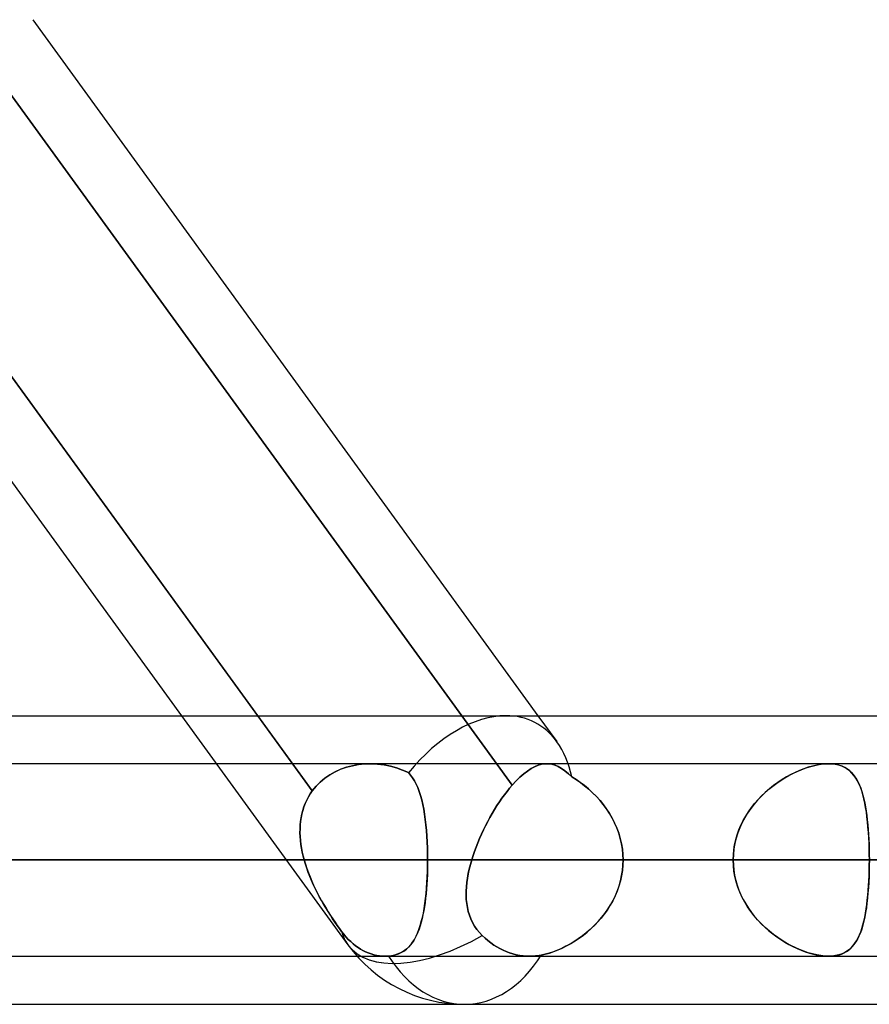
# Model space of a CAD drawing. Header units: millimetres. Extents: x -288 to 288, y -123 to 100.
# Tile 44 of 76: x 83 to 93, y -55 to -43. Entities that reach past the tile are written whole.
import ezdxf

# ---------------------------------------------------------------- set-up
doc = ezdxf.new("R2010")
doc.units = ezdxf.units.MM
doc.layers.add('MAIN-1', color=7, linetype='Continuous')
doc.layers.add('MAIN-2', color=7, linetype='Continuous')

msp = doc.modelspace()

# ---------------------------------------------------------------- linework, layer by layer
at = {"layer": 'MAIN-1'}
for p, q in [((79.348, -43.435), (85.286, -51.61)), ((86.183, -51.61), (80.244, -43.435)), ((83.538, -43.435), (89.476, -51.61)), ((81.908, -51.61), (155.347, -51.61)), ((155.118, -52.175), (-155.118, -52.175)), ((-155.857, -53.305), (155.857, -53.305)), ((-155.254, -54.435), (155.254, -54.435)), ((81.421, -55), (156.21, -55))]:
    msp.add_line(p, q, dxfattribs=at)
at = {"layer": 'MAIN-2'}
for p, q in [((82.312, -42.982), (89.173, -52.426)), ((89.173, -52.426), (82.312, -42.982)), ((79.977, -43.067), (86.824, -52.493)), ((85.286, -51.61), (87.241, -54.301)), ((86.824, -52.493), (86.183, -51.61)), ((89.476, -51.61), (89.698, -51.915)), ((87.092, -52.269), (87.03, -52.304)), ((87.03, -52.304), (87.092, -52.27)), ((87.092, -52.27), (87.157, -52.24)), ((87.158, -52.24), (87.092, -52.269)), ((87.157, -52.24), (87.225, -52.216)), ((87.226, -52.216), (87.158, -52.24)), ((87.225, -52.216), (87.296, -52.198)), ((87.296, -52.198), (87.226, -52.216)), ((87.296, -52.198), (87.368, -52.185)), ((87.368, -52.185), (87.296, -52.198)), ((87.368, -52.185), (87.441, -52.177)), ((87.442, -52.177), (87.368, -52.185)), ((87.441, -52.177), (87.515, -52.175)), ((87.516, -52.175), (87.442, -52.177)), ((87.515, -52.175), (87.591, -52.178)), ((87.592, -52.178), (87.516, -52.175)), ((87.591, -52.178), (87.667, -52.187)), ((87.667, -52.187), (87.592, -52.178)), ((87.667, -52.187), (87.741, -52.202)), ((87.741, -52.202), (87.667, -52.187)), ((87.741, -52.202), (87.814, -52.222)), ((87.814, -52.222), (87.741, -52.202)), ((87.814, -52.222), (87.885, -52.248)), ((87.885, -52.248), (87.814, -52.222)), ((87.885, -52.248), (87.953, -52.279)), ((87.953, -52.279), (87.885, -52.248)), ((89.352, -52.26), (89.308, -52.293)), ((89.308, -52.293), (89.352, -52.26)), ((89.395, -52.232), (89.352, -52.26)), ((89.352, -52.26), (89.395, -52.232)), ((89.437, -52.209), (89.395, -52.232)), ((89.395, -52.232), (89.437, -52.209)), ((89.479, -52.193), (89.437, -52.209)), ((89.437, -52.209), (89.478, -52.193)), ((89.478, -52.193), (89.519, -52.181)), ((89.519, -52.181), (89.479, -52.193)), ((89.559, -52.176), (89.519, -52.181)), ((89.519, -52.181), (89.559, -52.176)), ((89.598, -52.176), (89.559, -52.176)), ((89.559, -52.176), (89.598, -52.176)), ((89.637, -52.181), (89.598, -52.176)), ((89.598, -52.176), (89.637, -52.181)), ((89.676, -52.192), (89.637, -52.181)), ((89.637, -52.181), (89.676, -52.192)), ((89.715, -52.208), (89.676, -52.192)), ((89.676, -52.192), (89.715, -52.208)), ((89.754, -52.23), (89.715, -52.208)), ((89.715, -52.208), (89.754, -52.23)), ((89.793, -52.257), (89.754, -52.23)), ((89.754, -52.23), (89.793, -52.257)), ((89.833, -52.291), (89.793, -52.257)), ((89.793, -52.257), (89.833, -52.291)), ((92.471, -52.288), (92.52, -52.266)), ((92.549, -52.253), (92.497, -52.276)), ((92.52, -52.266), (92.568, -52.245)), ((92.6, -52.233), (92.549, -52.253)), ((92.568, -52.245), (92.617, -52.227)), ((92.651, -52.216), (92.6, -52.233)), ((92.617, -52.227), (92.665, -52.211)), ((92.701, -52.201), (92.651, -52.216)), ((92.665, -52.211), (92.712, -52.198)), ((92.751, -52.19), (92.701, -52.201)), ((92.712, -52.198), (92.759, -52.188)), ((92.799, -52.182), (92.751, -52.19)), ((92.759, -52.188), (92.804, -52.181)), ((92.845, -52.177), (92.799, -52.182)), ((92.804, -52.181), (92.848, -52.176)), ((92.889, -52.175), (92.845, -52.177)), ((92.848, -52.176), (92.889, -52.175)), ((92.889, -52.175), (92.93, -52.177)), ((92.933, -52.177), (92.889, -52.175)), ((92.93, -52.177), (92.97, -52.181)), ((92.974, -52.182), (92.933, -52.177)), ((92.97, -52.181), (93.007, -52.189)), ((93.013, -52.191), (92.974, -52.182)), ((93.007, -52.189), (93.041, -52.2)), ((93.049, -52.203), (93.013, -52.191)), ((93.041, -52.2), (93.073, -52.214)), ((93.082, -52.219), (93.049, -52.203)), ((93.073, -52.214), (93.103, -52.231)), ((93.112, -52.237), (93.082, -52.219)), ((93.103, -52.231), (93.131, -52.251)), ((93.14, -52.259), (93.112, -52.237)), ((93.131, -52.251), (93.156, -52.274)), ((93.166, -52.284), (93.14, -52.259)), ((93.156, -52.274), (93.179, -52.299)), ((86.868, -52.439), (86.917, -52.389)), ((86.917, -52.389), (86.868, -52.439)), ((86.917, -52.389), (86.971, -52.344)), ((86.972, -52.344), (86.917, -52.389)), ((86.971, -52.344), (87.03, -52.304)), ((87.03, -52.304), (86.972, -52.344)), ((87.953, -52.279), (87.979, -52.308)), ((87.979, -52.308), (87.953, -52.279)), ((87.979, -52.308), (88.003, -52.34)), ((88.003, -52.34), (87.979, -52.308)), ((88.003, -52.34), (88.025, -52.375)), ((88.025, -52.375), (88.003, -52.34)), ((88.025, -52.375), (88.045, -52.414)), ((88.045, -52.414), (88.025, -52.375)), ((89.218, -52.377), (89.173, -52.426)), ((89.173, -52.426), (89.218, -52.377)), ((89.263, -52.332), (89.218, -52.377)), ((89.218, -52.377), (89.263, -52.332)), ((89.308, -52.293), (89.263, -52.332)), ((89.263, -52.332), (89.308, -52.293)), ((89.873, -52.329), (89.833, -52.291)), ((89.833, -52.291), (89.873, -52.329)), ((89.923, -52.36), (89.873, -52.329)), ((89.873, -52.329), (89.924, -52.361)), ((89.972, -52.394), (89.923, -52.36)), ((89.924, -52.361), (89.975, -52.396)), ((92.281, -52.402), (92.328, -52.37)), ((92.344, -52.36), (92.293, -52.394)), ((92.328, -52.37), (92.375, -52.341)), ((92.395, -52.33), (92.344, -52.36)), ((92.375, -52.341), (92.423, -52.314)), ((92.446, -52.301), (92.395, -52.33)), ((92.423, -52.314), (92.471, -52.288)), ((92.497, -52.276), (92.446, -52.301)), ((93.189, -52.312), (93.166, -52.284)), ((93.179, -52.299), (93.2, -52.327)), ((93.211, -52.342), (93.189, -52.312)), ((93.2, -52.327), (93.22, -52.357)), ((93.23, -52.376), (93.211, -52.342)), ((93.22, -52.357), (93.238, -52.39)), ((93.248, -52.412), (93.23, -52.376)), ((86.824, -52.493), (86.8, -52.528)), ((86.8, -52.528), (86.824, -52.493)), ((86.824, -52.493), (86.868, -52.439)), ((86.868, -52.439), (86.824, -52.493)), ((88.045, -52.414), (88.064, -52.455)), ((88.064, -52.455), (88.045, -52.414)), ((88.064, -52.455), (88.081, -52.5)), ((88.081, -52.5), (88.064, -52.455)), ((88.081, -52.5), (88.096, -52.548)), ((88.096, -52.548), (88.081, -52.5)), ((89.083, -52.538), (89.113, -52.499)), ((89.113, -52.499), (89.083, -52.538)), ((89.113, -52.499), (89.143, -52.462)), ((89.143, -52.462), (89.113, -52.499)), ((89.143, -52.462), (89.173, -52.426)), ((89.173, -52.426), (89.143, -52.462)), ((90.021, -52.431), (89.972, -52.394)), ((89.975, -52.396), (90.024, -52.434)), ((90.068, -52.47), (90.021, -52.431)), ((90.024, -52.434), (90.072, -52.473)), ((90.114, -52.512), (90.068, -52.47)), ((90.072, -52.473), (90.118, -52.516)), ((92.146, -52.512), (92.19, -52.473)), ((92.195, -52.469), (92.147, -52.511)), ((92.19, -52.473), (92.235, -52.437)), ((92.243, -52.43), (92.195, -52.469)), ((92.235, -52.437), (92.281, -52.402)), ((92.293, -52.394), (92.243, -52.43)), ((93.238, -52.39), (93.254, -52.425)), ((93.265, -52.451), (93.248, -52.412)), ((93.254, -52.425), (93.269, -52.462)), ((93.28, -52.493), (93.265, -52.451)), ((93.269, -52.462), (93.282, -52.501)), ((93.293, -52.538), (93.28, -52.493)), ((93.282, -52.501), (93.294, -52.543)), ((86.759, -52.602), (86.741, -52.641)), ((86.741, -52.642), (86.758, -52.603)), ((86.758, -52.603), (86.778, -52.565)), ((86.778, -52.564), (86.759, -52.602)), ((86.8, -52.528), (86.778, -52.564)), ((86.778, -52.565), (86.8, -52.528)), ((88.096, -52.548), (88.11, -52.598)), ((88.11, -52.599), (88.096, -52.548)), ((88.11, -52.598), (88.122, -52.652)), ((88.123, -52.653), (88.11, -52.599)), ((89.023, -52.622), (89.053, -52.579)), ((89.053, -52.579), (89.023, -52.622)), ((89.053, -52.579), (89.083, -52.538)), ((89.083, -52.538), (89.053, -52.579)), ((90.159, -52.557), (90.114, -52.512)), ((90.118, -52.516), (90.162, -52.56)), ((90.202, -52.604), (90.159, -52.557)), ((90.162, -52.56), (90.205, -52.607)), ((90.242, -52.653), (90.202, -52.604)), ((90.205, -52.607), (90.244, -52.656)), ((92.057, -52.601), (92.015, -52.65)), ((92.022, -52.641), (92.062, -52.596)), ((92.101, -52.555), (92.057, -52.601)), ((92.062, -52.596), (92.103, -52.553)), ((92.147, -52.511), (92.101, -52.555)), ((92.103, -52.553), (92.146, -52.512)), ((93.305, -52.586), (93.293, -52.538)), ((93.294, -52.543), (93.306, -52.587)), ((93.316, -52.636), (93.305, -52.586)), ((93.306, -52.587), (93.316, -52.633)), ((86.713, -52.722), (86.702, -52.764)), ((86.702, -52.765), (86.712, -52.723)), ((86.712, -52.723), (86.726, -52.682)), ((86.726, -52.681), (86.713, -52.722)), ((86.741, -52.641), (86.726, -52.681)), ((86.726, -52.682), (86.741, -52.642)), ((88.122, -52.652), (88.133, -52.708)), ((88.134, -52.709), (88.123, -52.653)), ((88.133, -52.708), (88.143, -52.766)), ((88.143, -52.768), (88.134, -52.709)), ((88.938, -52.758), (88.966, -52.712)), ((88.966, -52.712), (88.938, -52.758)), ((88.966, -52.712), (88.994, -52.666)), ((88.994, -52.666), (88.966, -52.712)), ((88.994, -52.666), (89.023, -52.622)), ((89.023, -52.622), (88.994, -52.666)), ((90.28, -52.704), (90.242, -52.653)), ((90.244, -52.656), (90.282, -52.707)), ((90.315, -52.758), (90.28, -52.704)), ((90.282, -52.707), (90.317, -52.76)), ((91.976, -52.701), (91.939, -52.754)), ((91.95, -52.738), (91.985, -52.689)), ((92.015, -52.65), (91.976, -52.701)), ((91.985, -52.689), (92.022, -52.641)), ((93.316, -52.633), (93.325, -52.68)), ((93.326, -52.688), (93.316, -52.636)), ((93.325, -52.68), (93.333, -52.73)), ((93.335, -52.743), (93.326, -52.688)), ((93.333, -52.73), (93.34, -52.781)), ((86.687, -52.85), (86.682, -52.894)), ((86.682, -52.895), (86.686, -52.851)), ((86.686, -52.851), (86.693, -52.808)), ((86.693, -52.807), (86.687, -52.85)), ((86.702, -52.764), (86.693, -52.807)), ((86.693, -52.808), (86.702, -52.765)), ((88.143, -52.766), (88.152, -52.828)), ((88.152, -52.829), (88.143, -52.768)), ((88.152, -52.828), (88.159, -52.891)), ((88.159, -52.893), (88.152, -52.829)), ((88.885, -52.853), (88.912, -52.805)), ((88.912, -52.805), (88.885, -52.853)), ((88.912, -52.805), (88.938, -52.758)), ((88.938, -52.758), (88.912, -52.805)), ((90.348, -52.813), (90.315, -52.758)), ((90.317, -52.76), (90.349, -52.815)), ((90.377, -52.87), (90.348, -52.813)), ((90.349, -52.815), (90.377, -52.872)), ((91.861, -52.895), (91.888, -52.841)), ((91.906, -52.809), (91.875, -52.866)), ((91.888, -52.841), (91.918, -52.789)), ((91.939, -52.754), (91.906, -52.809)), ((91.918, -52.789), (91.95, -52.738)), ((93.342, -52.799), (93.335, -52.743)), ((93.34, -52.781), (93.346, -52.835)), ((93.349, -52.858), (93.342, -52.799)), ((93.346, -52.835), (93.352, -52.89)), ((86.68, -52.939), (86.679, -52.984)), ((86.679, -52.985), (86.68, -52.94)), ((86.682, -52.894), (86.68, -52.939)), ((86.68, -52.94), (86.682, -52.895)), ((88.159, -52.891), (88.165, -52.956)), ((88.166, -52.958), (88.159, -52.893)), ((88.165, -52.956), (88.17, -53.024)), ((88.171, -53.026), (88.166, -52.958)), ((88.812, -53.002), (88.836, -52.952)), ((88.836, -52.952), (88.812, -53.002)), ((88.836, -52.952), (88.86, -52.902)), ((88.86, -52.902), (88.836, -52.952)), ((88.86, -52.902), (88.885, -52.853)), ((88.885, -52.853), (88.86, -52.902)), ((90.402, -52.929), (90.377, -52.87)), ((90.377, -52.872), (90.403, -52.931)), ((90.425, -52.99), (90.402, -52.929)), ((90.403, -52.931), (90.425, -52.991)), ((91.817, -53.008), (91.838, -52.951)), ((91.848, -52.926), (91.825, -52.986)), ((91.838, -52.951), (91.861, -52.895)), ((91.875, -52.866), (91.848, -52.926)), ((93.354, -52.918), (93.349, -52.858)), ((93.352, -52.89), (93.357, -52.946)), ((93.359, -52.98), (93.354, -52.918)), ((93.357, -52.946), (93.361, -53.004)), ((86.679, -52.984), (86.681, -53.03)), ((86.681, -53.03), (86.679, -52.985)), ((86.681, -53.03), (86.685, -53.075)), ((86.685, -53.076), (86.681, -53.03)), ((86.685, -53.075), (86.69, -53.121)), ((86.69, -53.121), (86.685, -53.076)), ((88.17, -53.024), (88.174, -53.093)), ((88.175, -53.094), (88.171, -53.026)), ((88.769, -53.103), (88.79, -53.052)), ((88.79, -53.052), (88.769, -53.103)), ((88.79, -53.052), (88.812, -53.002)), ((88.812, -53.002), (88.79, -53.052)), ((90.443, -53.051), (90.425, -52.99)), ((90.425, -52.991), (90.443, -53.052)), ((90.457, -53.114), (90.443, -53.051)), ((90.443, -53.052), (90.457, -53.114)), ((91.787, -53.125), (91.8, -53.066)), ((91.805, -53.048), (91.79, -53.111)), ((91.8, -53.066), (91.817, -53.008)), ((91.825, -52.986), (91.805, -53.048)), ((93.363, -53.044), (93.359, -52.98)), ((93.361, -53.004), (93.364, -53.062)), ((93.366, -53.108), (93.363, -53.044)), ((93.364, -53.062), (93.366, -53.122)), ((86.69, -53.121), (86.697, -53.167)), ((86.697, -53.167), (86.69, -53.121)), ((86.697, -53.167), (86.706, -53.213)), ((86.706, -53.213), (86.697, -53.167)), ((88.174, -53.093), (88.177, -53.163)), ((88.177, -53.164), (88.175, -53.094)), ((88.177, -53.163), (88.179, -53.234)), ((88.179, -53.234), (88.177, -53.164)), ((88.73, -53.204), (88.749, -53.153)), ((88.749, -53.153), (88.73, -53.204)), ((88.749, -53.153), (88.769, -53.103)), ((88.769, -53.103), (88.749, -53.153)), ((90.468, -53.177), (90.457, -53.114)), ((90.457, -53.114), (90.468, -53.177)), ((90.474, -53.241), (90.468, -53.177)), ((90.468, -53.177), (90.474, -53.241)), ((91.779, -53.175), (91.772, -53.24)), ((91.772, -53.245), (91.777, -53.184)), ((91.777, -53.184), (91.787, -53.125)), ((91.79, -53.111), (91.779, -53.175)), ((93.368, -53.173), (93.366, -53.108)), ((93.366, -53.122), (93.368, -53.183)), ((93.369, -53.239), (93.368, -53.173)), ((93.368, -53.183), (93.369, -53.244)), ((155.857, -53.305), (-155.857, -53.305)), ((154.141, -53.305), (-154.141, -53.305)), ((-154.141, -53.305), (154.141, -53.305)), ((-143.269, -53.305), (143.269, -53.305)), ((143.269, -53.305), (-143.269, -53.305)), ((141.67, -53.305), (-141.67, -53.305)), ((-141.67, -53.305), (141.67, -53.305)), ((-130.796, -53.305), (130.796, -53.305)), ((130.796, -53.305), (-130.796, -53.305)), ((129.197, -53.305), (-129.197, -53.305)), ((-129.197, -53.305), (129.197, -53.305)), ((-118.323, -53.305), (118.323, -53.305)), ((118.323, -53.305), (-118.323, -53.305)), ((116.724, -53.305), (-116.724, -53.305)), ((-116.724, -53.305), (116.724, -53.305)), ((-105.848, -53.305), (105.848, -53.305)), ((105.848, -53.305), (-105.848, -53.305)), ((104.248, -53.305), (-104.248, -53.305)), ((-104.248, -53.305), (104.248, -53.305)), ((-93.37, -53.305), (93.37, -53.305)), ((93.37, -53.305), (-93.37, -53.305)), ((91.77, -53.305), (-91.77, -53.305)), ((-91.77, -53.305), (91.77, -53.305)), ((91.77, -53.305), (80.888, -53.305)), ((80.888, -53.305), (91.77, -53.305)), ((86.728, -53.305), (81.63, -53.305)), ((81.63, -53.305), (86.728, -53.305)), ((83.385, -53.305), (88.179, -53.305)), ((88.179, -53.305), (83.385, -53.305)), ((83.385, -53.305), (94.256, -53.305)), ((94.256, -53.305), (83.385, -53.305)), ((86.706, -53.213), (86.716, -53.259)), ((86.716, -53.259), (86.706, -53.213)), ((86.716, -53.259), (86.728, -53.305)), ((86.728, -53.305), (86.716, -53.259)), ((86.743, -53.354), (86.728, -53.305)), ((86.728, -53.305), (86.743, -53.355)), ((88.179, -53.234), (88.179, -53.305)), ((88.179, -53.305), (88.179, -53.234)), ((88.179, -53.305), (88.179, -53.363)), ((88.179, -53.372), (88.179, -53.305)), ((99.05, -53.305), (88.179, -53.305)), ((88.179, -53.305), (99.05, -53.305)), ((88.697, -53.305), (88.682, -53.359)), ((88.682, -53.359), (88.697, -53.305)), ((88.697, -53.305), (88.713, -53.254)), ((88.713, -53.254), (88.697, -53.305)), ((119.102, -53.305), (88.697, -53.305)), ((88.697, -53.305), (119.102, -53.305)), ((88.713, -53.254), (88.73, -53.204)), ((88.73, -53.204), (88.713, -53.254)), ((90.476, -53.305), (90.474, -53.241)), ((90.474, -53.241), (90.476, -53.305)), ((90.474, -53.366), (90.476, -53.305)), ((90.476, -53.305), (90.474, -53.367)), ((90.476, -53.305), (121.362, -53.305)), ((121.362, -53.305), (90.476, -53.305)), ((90.476, -53.305), (101.358, -53.305)), ((101.358, -53.305), (90.476, -53.305)), ((91.772, -53.24), (91.77, -53.305)), ((91.77, -53.305), (91.772, -53.245)), ((91.772, -53.37), (91.77, -53.305)), ((91.77, -53.305), (91.772, -53.365)), ((93.37, -53.305), (93.369, -53.239)), ((93.369, -53.244), (93.37, -53.305)), ((93.37, -53.305), (93.369, -53.371)), ((93.369, -53.366), (93.37, -53.305)), ((86.759, -53.402), (86.743, -53.354)), ((86.743, -53.355), (86.76, -53.405)), ((86.776, -53.45), (86.759, -53.402)), ((86.76, -53.405), (86.778, -53.455)), ((88.178, -53.421), (88.176, -53.479)), ((88.177, -53.44), (88.179, -53.372)), ((88.179, -53.363), (88.178, -53.421)), ((88.657, -53.465), (88.669, -53.412)), ((88.669, -53.413), (88.657, -53.466)), ((88.682, -53.359), (88.669, -53.413)), ((88.669, -53.412), (88.682, -53.359)), ((90.468, -53.429), (90.458, -53.491)), ((90.459, -53.488), (90.468, -53.428)), ((90.468, -53.428), (90.474, -53.366)), ((90.474, -53.367), (90.468, -53.429)), ((91.772, -53.365), (91.777, -53.426)), ((91.779, -53.435), (91.772, -53.37)), ((91.777, -53.426), (91.787, -53.485)), ((93.366, -53.488), (93.368, -53.427)), ((93.368, -53.427), (93.369, -53.366)), ((93.369, -53.371), (93.368, -53.437)), ((86.795, -53.498), (86.776, -53.45)), ((86.778, -53.455), (86.797, -53.504)), ((86.815, -53.546), (86.795, -53.498)), ((86.797, -53.504), (86.818, -53.553)), ((88.174, -53.535), (88.17, -53.591)), ((88.171, -53.571), (88.175, -53.506)), ((88.176, -53.479), (88.174, -53.535)), ((88.175, -53.506), (88.177, -53.44)), ((88.648, -53.518), (88.64, -53.57)), ((88.64, -53.569), (88.648, -53.518)), ((88.648, -53.518), (88.657, -53.465)), ((88.657, -53.466), (88.648, -53.518)), ((90.458, -53.491), (90.445, -53.551)), ((90.446, -53.548), (90.459, -53.488)), ((91.79, -53.499), (91.779, -53.435)), ((91.787, -53.485), (91.8, -53.544)), ((91.805, -53.562), (91.79, -53.499)), ((91.8, -53.544), (91.817, -53.602)), ((93.366, -53.502), (93.363, -53.566)), ((93.364, -53.548), (93.366, -53.488)), ((93.368, -53.437), (93.366, -53.502)), ((86.836, -53.594), (86.815, -53.546)), ((86.818, -53.553), (86.839, -53.6)), ((86.859, -53.641), (86.836, -53.594)), ((86.839, -53.6), (86.862, -53.648)), ((86.882, -53.688), (86.859, -53.641)), ((86.862, -53.648), (86.885, -53.694)), ((88.161, -53.698), (88.167, -53.635)), ((88.166, -53.647), (88.161, -53.701)), ((88.17, -53.591), (88.166, -53.647)), ((88.167, -53.635), (88.171, -53.571)), ((88.633, -53.671), (88.635, -53.62)), ((88.635, -53.621), (88.633, -53.671)), ((88.635, -53.62), (88.64, -53.569)), ((88.64, -53.57), (88.635, -53.621)), ((90.428, -53.611), (90.407, -53.67)), ((90.409, -53.665), (90.429, -53.607)), ((90.445, -53.551), (90.428, -53.611)), ((90.429, -53.607), (90.446, -53.548)), ((91.825, -53.624), (91.805, -53.562)), ((91.817, -53.602), (91.838, -53.659)), ((91.848, -53.684), (91.825, -53.624)), ((91.838, -53.659), (91.861, -53.715)), ((93.359, -53.63), (93.354, -53.692)), ((93.357, -53.664), (93.361, -53.606)), ((93.363, -53.566), (93.359, -53.63)), ((93.361, -53.606), (93.364, -53.548)), ((86.906, -53.734), (86.882, -53.688)), ((86.885, -53.694), (86.91, -53.74)), ((86.931, -53.779), (86.906, -53.734)), ((86.91, -53.74), (86.934, -53.785)), ((88.147, -53.817), (88.155, -53.759)), ((88.155, -53.753), (88.149, -53.805)), ((88.155, -53.759), (88.161, -53.698)), ((88.161, -53.701), (88.155, -53.753)), ((88.633, -53.671), (88.632, -53.72)), ((88.632, -53.72), (88.633, -53.671)), ((88.632, -53.72), (88.634, -53.769)), ((88.634, -53.768), (88.632, -53.72)), ((88.639, -53.816), (88.634, -53.768)), ((88.634, -53.769), (88.639, -53.816)), ((90.329, -53.83), (90.358, -53.777)), ((90.382, -53.727), (90.355, -53.783)), ((90.358, -53.777), (90.385, -53.722)), ((90.407, -53.67), (90.382, -53.727)), ((90.385, -53.722), (90.409, -53.665)), ((91.875, -53.744), (91.848, -53.684)), ((91.861, -53.715), (91.888, -53.769)), ((91.906, -53.801), (91.875, -53.744)), ((91.888, -53.769), (91.918, -53.821)), ((93.34, -53.829), (93.346, -53.775)), ((93.349, -53.752), (93.342, -53.811)), ((93.346, -53.775), (93.352, -53.72)), ((93.354, -53.692), (93.349, -53.752)), ((93.352, -53.72), (93.357, -53.664)), ((86.957, -53.824), (86.931, -53.779)), ((86.934, -53.785), (86.96, -53.829)), ((86.983, -53.868), (86.957, -53.824)), ((86.96, -53.829), (86.985, -53.872)), ((87.009, -53.911), (86.983, -53.868)), ((86.985, -53.872), (87.011, -53.915)), ((88.129, -53.928), (88.138, -53.874)), ((88.142, -53.854), (88.133, -53.902)), ((88.138, -53.874), (88.147, -53.817)), ((88.149, -53.805), (88.142, -53.854)), ((88.639, -53.816), (88.647, -53.863)), ((88.646, -53.862), (88.639, -53.816)), ((88.657, -53.908), (88.646, -53.862)), ((88.647, -53.863), (88.657, -53.908)), ((90.291, -53.89), (90.255, -53.94)), ((90.261, -53.932), (90.296, -53.882)), ((90.324, -53.837), (90.291, -53.89)), ((90.296, -53.882), (90.329, -53.83)), ((90.355, -53.783), (90.324, -53.837)), ((91.939, -53.856), (91.906, -53.801)), ((91.918, -53.821), (91.95, -53.872)), ((91.976, -53.909), (91.939, -53.856)), ((91.95, -53.872), (91.985, -53.921)), ((93.325, -53.93), (93.333, -53.88)), ((93.335, -53.867), (93.326, -53.922)), ((93.333, -53.88), (93.34, -53.829)), ((93.342, -53.811), (93.335, -53.867)), ((87.036, -53.954), (87.009, -53.911)), ((87.011, -53.915), (87.038, -53.956)), ((87.063, -53.995), (87.036, -53.954)), ((87.038, -53.956), (87.064, -53.996)), ((87.09, -54.035), (87.063, -53.995)), ((87.064, -53.996), (87.091, -54.036)), ((88.114, -53.993), (88.103, -54.036)), ((88.105, -54.029), (88.118, -53.98)), ((88.124, -53.949), (88.114, -53.993)), ((88.118, -53.98), (88.129, -53.928)), ((88.133, -53.902), (88.124, -53.949)), ((88.657, -53.908), (88.671, -53.953)), ((88.671, -53.953), (88.657, -53.908)), ((88.671, -53.953), (88.687, -53.997)), ((88.687, -53.997), (88.671, -53.953)), ((88.687, -53.997), (88.708, -54.039)), ((88.708, -54.04), (88.687, -53.997)), ((90.217, -53.989), (90.176, -54.035)), ((90.185, -54.026), (90.224, -53.98)), ((90.255, -53.94), (90.217, -53.989)), ((90.224, -53.98), (90.261, -53.932)), ((92.015, -53.96), (91.976, -53.909)), ((91.985, -53.921), (92.022, -53.969)), ((92.057, -54.009), (92.015, -53.96)), ((92.022, -53.969), (92.062, -54.014)), ((93.316, -53.974), (93.305, -54.024)), ((93.306, -54.023), (93.316, -53.977)), ((93.326, -53.922), (93.316, -53.974)), ((93.316, -53.977), (93.325, -53.93)), ((87.117, -54.073), (87.09, -54.035)), ((87.091, -54.036), (87.117, -54.074)), ((87.143, -54.11), (87.117, -54.073)), ((87.117, -54.074), (87.143, -54.111)), ((87.169, -54.145), (87.143, -54.11)), ((87.143, -54.111), (87.169, -54.145)), ((88.061, -54.163), (88.077, -54.121)), ((88.079, -54.116), (88.065, -54.152)), ((88.077, -54.121), (88.092, -54.076)), ((88.092, -54.077), (88.079, -54.116)), ((88.092, -54.076), (88.105, -54.029)), ((88.103, -54.036), (88.092, -54.077)), ((88.708, -54.039), (88.731, -54.081)), ((88.731, -54.081), (88.708, -54.04)), ((88.731, -54.081), (88.758, -54.12)), ((88.758, -54.12), (88.731, -54.081)), ((88.758, -54.12), (88.788, -54.157)), ((88.788, -54.157), (88.758, -54.12)), ((90.09, -54.121), (90.044, -54.16)), ((90.055, -54.151), (90.1, -54.111)), ((90.134, -54.079), (90.09, -54.121)), ((90.1, -54.111), (90.143, -54.07)), ((90.176, -54.035), (90.134, -54.079)), ((90.143, -54.07), (90.185, -54.026)), ((92.101, -54.055), (92.057, -54.009)), ((92.062, -54.014), (92.103, -54.057)), ((92.147, -54.099), (92.101, -54.055)), ((92.103, -54.057), (92.146, -54.098)), ((92.146, -54.098), (92.19, -54.137)), ((92.195, -54.141), (92.147, -54.099)), ((93.28, -54.117), (93.265, -54.159)), ((93.269, -54.148), (93.282, -54.109)), ((93.293, -54.072), (93.28, -54.117)), ((93.282, -54.109), (93.294, -54.067)), ((93.305, -54.024), (93.293, -54.072)), ((93.294, -54.067), (93.306, -54.023)), ((87.193, -54.177), (87.169, -54.145)), ((87.169, -54.145), (87.193, -54.177)), ((87.219, -54.207), (87.193, -54.177)), ((87.193, -54.177), (87.219, -54.207)), ((87.247, -54.237), (87.219, -54.207)), ((87.219, -54.207), (87.247, -54.237)), ((87.247, -54.237), (87.275, -54.264)), ((87.275, -54.264), (87.247, -54.237)), ((88.003, -54.271), (88.024, -54.237)), ((88.034, -54.219), (88.016, -54.249)), ((88.024, -54.237), (88.043, -54.201)), ((88.05, -54.187), (88.034, -54.219)), ((88.043, -54.201), (88.061, -54.163)), ((88.065, -54.152), (88.05, -54.187)), ((88.788, -54.157), (88.821, -54.192)), ((88.821, -54.192), (88.788, -54.157)), ((88.821, -54.192), (88.854, -54.223)), ((88.854, -54.223), (88.821, -54.192)), ((88.854, -54.223), (88.888, -54.252)), ((88.888, -54.252), (88.854, -54.223)), ((89.95, -54.231), (89.902, -54.263)), ((89.912, -54.256), (89.961, -54.224)), ((89.998, -54.197), (89.95, -54.231)), ((89.961, -54.224), (90.009, -54.188)), ((90.044, -54.16), (89.998, -54.197)), ((90.009, -54.188), (90.055, -54.151)), ((92.19, -54.137), (92.235, -54.173)), ((92.243, -54.18), (92.195, -54.141)), ((92.235, -54.173), (92.281, -54.208)), ((92.293, -54.216), (92.243, -54.18)), ((92.281, -54.208), (92.328, -54.24)), ((92.344, -54.25), (92.293, -54.216)), ((92.328, -54.24), (92.375, -54.269)), ((93.23, -54.234), (93.211, -54.268)), ((93.22, -54.253), (93.238, -54.22)), ((93.248, -54.198), (93.23, -54.234)), ((93.238, -54.22), (93.254, -54.185)), ((93.265, -54.159), (93.248, -54.198)), ((93.254, -54.185), (93.269, -54.148)), ((87.303, -54.289), (87.275, -54.264)), ((87.275, -54.264), (87.303, -54.289)), ((87.332, -54.312), (87.303, -54.289)), ((87.303, -54.289), (87.332, -54.312)), ((87.361, -54.333), (87.332, -54.312)), ((87.332, -54.312), (87.361, -54.333)), ((87.39, -54.351), (87.361, -54.333)), ((87.361, -54.333), (87.39, -54.351)), ((87.419, -54.368), (87.39, -54.351)), ((87.39, -54.351), (87.419, -54.368)), ((87.9, -54.374), (87.929, -54.352)), ((87.933, -54.349), (87.908, -54.368)), ((87.929, -54.352), (87.955, -54.328)), ((87.956, -54.327), (87.933, -54.349)), ((87.955, -54.328), (87.98, -54.301)), ((87.978, -54.303), (87.956, -54.327)), ((87.998, -54.277), (87.978, -54.303)), ((87.98, -54.301), (88.003, -54.271)), ((88.016, -54.249), (87.998, -54.277)), ((88.888, -54.252), (88.923, -54.279)), ((88.923, -54.279), (88.888, -54.252)), ((88.923, -54.279), (88.958, -54.304)), ((88.958, -54.304), (88.923, -54.279)), ((88.958, -54.304), (88.994, -54.326)), ((88.994, -54.326), (88.958, -54.304)), ((88.994, -54.326), (89.029, -54.346)), ((89.029, -54.346), (88.994, -54.326)), ((89.029, -54.346), (89.065, -54.364)), ((89.065, -54.364), (89.029, -54.346)), ((89.756, -54.343), (89.707, -54.364)), ((89.712, -54.362), (89.762, -54.339)), ((89.805, -54.319), (89.756, -54.343)), ((89.762, -54.339), (89.813, -54.314)), ((89.854, -54.292), (89.805, -54.319)), ((89.813, -54.314), (89.863, -54.287)), ((89.902, -54.263), (89.854, -54.292)), ((89.863, -54.287), (89.912, -54.256)), ((92.395, -54.28), (92.344, -54.25)), ((92.375, -54.269), (92.423, -54.296)), ((92.446, -54.309), (92.395, -54.28)), ((92.423, -54.296), (92.471, -54.322)), ((92.497, -54.334), (92.446, -54.309)), ((92.471, -54.322), (92.52, -54.344)), ((92.549, -54.357), (92.497, -54.334)), ((92.52, -54.344), (92.568, -54.365)), ((93.14, -54.351), (93.112, -54.373)), ((93.131, -54.359), (93.156, -54.336)), ((93.166, -54.326), (93.14, -54.351)), ((93.156, -54.336), (93.179, -54.311)), ((93.189, -54.298), (93.166, -54.326)), ((93.179, -54.311), (93.2, -54.283)), ((93.211, -54.268), (93.189, -54.298)), ((93.2, -54.283), (93.22, -54.253)), ((87.45, -54.384), (87.419, -54.368)), ((87.419, -54.368), (87.45, -54.384)), ((87.482, -54.397), (87.45, -54.384)), ((87.45, -54.384), (87.482, -54.397)), ((87.515, -54.409), (87.482, -54.397)), ((87.482, -54.397), (87.515, -54.409)), ((87.548, -54.418), (87.515, -54.409)), ((87.515, -54.409), (87.548, -54.418)), ((87.581, -54.426), (87.548, -54.418)), ((87.548, -54.418), (87.581, -54.426)), ((87.614, -54.431), (87.581, -54.426)), ((87.581, -54.426), (87.614, -54.431)), ((87.646, -54.434), (87.614, -54.431)), ((87.614, -54.431), (87.646, -54.434)), ((87.677, -54.435), (87.646, -54.434)), ((87.646, -54.434), (87.677, -54.435)), ((87.684, -54.435), (87.677, -54.435)), ((87.677, -54.435), (87.684, -54.435)), ((87.691, -54.435), (87.684, -54.435)), ((87.684, -54.435), (87.691, -54.435)), ((87.697, -54.435), (87.691, -54.435)), ((87.691, -54.435), (87.697, -54.435)), ((87.704, -54.434), (87.697, -54.435)), ((87.697, -54.435), (87.704, -54.434)), ((87.711, -54.434), (87.704, -54.434)), ((87.704, -54.434), (87.711, -54.434)), ((87.718, -54.433), (87.711, -54.434)), ((87.711, -54.434), (87.718, -54.433)), ((87.718, -54.433), (87.76, -54.428)), ((87.755, -54.429), (87.718, -54.433)), ((87.789, -54.422), (87.755, -54.429)), ((87.76, -54.428), (87.799, -54.42)), ((87.822, -54.412), (87.789, -54.422)), ((87.799, -54.42), (87.835, -54.407)), ((87.853, -54.4), (87.822, -54.412)), ((87.835, -54.407), (87.869, -54.392)), ((87.882, -54.385), (87.853, -54.4)), ((87.869, -54.392), (87.9, -54.374)), ((87.908, -54.368), (87.882, -54.385)), ((89.065, -54.364), (89.102, -54.38)), ((89.102, -54.38), (89.065, -54.364)), ((89.102, -54.38), (89.141, -54.395)), ((89.141, -54.395), (89.102, -54.38)), ((89.141, -54.395), (89.181, -54.407)), ((89.181, -54.407), (89.141, -54.395)), ((89.181, -54.407), (89.221, -54.417)), ((89.221, -54.417), (89.181, -54.407)), ((89.221, -54.417), (89.262, -54.425)), ((89.262, -54.425), (89.221, -54.417)), ((89.262, -54.425), (89.302, -54.431)), ((89.302, -54.431), (89.262, -54.425)), ((89.302, -54.431), (89.341, -54.434)), ((89.341, -54.434), (89.302, -54.431)), ((89.341, -54.434), (89.38, -54.435)), ((89.38, -54.435), (89.341, -54.434)), ((89.38, -54.435), (89.401, -54.435)), ((89.401, -54.435), (89.38, -54.435)), ((89.401, -54.435), (89.423, -54.434)), ((89.423, -54.434), (89.401, -54.435)), ((89.423, -54.434), (89.446, -54.432)), ((89.446, -54.432), (89.423, -54.434)), ((89.468, -54.429), (89.446, -54.432)), ((89.446, -54.432), (89.468, -54.43)), ((89.468, -54.43), (89.491, -54.426)), ((89.491, -54.426), (89.468, -54.429)), ((89.491, -54.426), (89.514, -54.422)), ((89.514, -54.422), (89.491, -54.426)), ((89.514, -54.422), (89.562, -54.412)), ((89.561, -54.412), (89.514, -54.422)), ((89.609, -54.399), (89.561, -54.412)), ((89.562, -54.412), (89.612, -54.398)), ((89.658, -54.383), (89.609, -54.399)), ((89.612, -54.398), (89.661, -54.381)), ((89.707, -54.364), (89.658, -54.383)), ((89.661, -54.381), (89.712, -54.362)), ((92.6, -54.377), (92.549, -54.357)), ((92.568, -54.365), (92.617, -54.383)), ((92.651, -54.394), (92.6, -54.377)), ((92.617, -54.383), (92.665, -54.399)), ((92.701, -54.409), (92.651, -54.394)), ((92.665, -54.399), (92.712, -54.412)), ((92.751, -54.42), (92.701, -54.409)), ((92.712, -54.412), (92.759, -54.422)), ((92.799, -54.428), (92.751, -54.42)), ((92.759, -54.422), (92.804, -54.429)), ((92.845, -54.433), (92.799, -54.428)), ((92.804, -54.429), (92.848, -54.434)), ((92.889, -54.435), (92.845, -54.433)), ((92.848, -54.434), (92.889, -54.435)), ((92.933, -54.433), (92.889, -54.435)), ((92.889, -54.435), (92.93, -54.433)), ((92.93, -54.433), (92.97, -54.429)), ((92.974, -54.428), (92.933, -54.433)), ((92.97, -54.429), (93.007, -54.421)), ((93.013, -54.419), (92.974, -54.428)), ((93.007, -54.421), (93.041, -54.41)), ((93.049, -54.407), (93.013, -54.419)), ((93.041, -54.41), (93.073, -54.396)), ((93.082, -54.391), (93.049, -54.407)), ((93.073, -54.396), (93.103, -54.379)), ((93.112, -54.373), (93.082, -54.391)), ((93.103, -54.379), (93.131, -54.359))]:
    msp.add_line(p, q, dxfattribs=at)
msp.add_arc((88.613, -53.305), 1.695, 215.9939, 270.0001, dxfattribs=at)
for major_axis, ratio, start_param, end_param in [((0.824, 1.617), 0.616794, 0.304697, 1.225524), ((0.824, 1.617), 0.616794, 0.304697, 1.225524), ((0.824, 1.617), 0.616794, -0.305359, 0.304697), ((0.824, 1.617), 0.616794, -0.305359, 0.304697), ((0.824, 1.617), 0.616794, -0.652853, -0.305359), ((0.824, 1.617), 0.616794, -0.652853, -0.305359), ((1.371, 0.996), 0.506681, 2.943878, 3.138494), ((1.371, 0.996), 0.506681, 2.943878, 3.138494), ((1.371, 0.996), 0.506681, -3.141489, -1.780384), ((1.371, 0.996), 0.506681, -3.141575, -1.780384), ((1.371, 0.996), 0.506681, 3.138494, 3.141697), ((1.371, 0.996), 0.506681, 3.138494, 3.14161), ((0, 1.695), 0.707107, 2.299234, 3.141593), ((0, 1.695), 0.707107, 2.299234, 3.141593), ((0, 1.695), 0.707107, 3.141593, 3.992566), ((0, 1.695), 0.707107, -3.141593, -2.290619)]:
    msp.add_ellipse((88.613, -53.305), major_axis=major_axis, ratio=ratio, start_param=start_param, end_param=end_param, dxfattribs=at)

doc.saveas('drawing.dxf')
